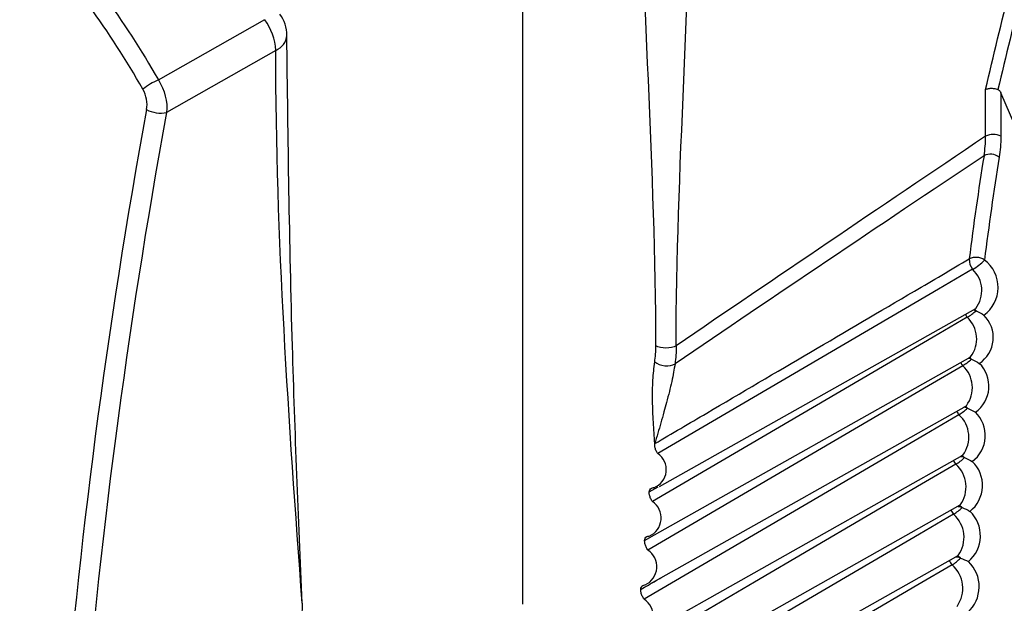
# Model space of a CAD drawing. Header units: millimetres. Extents: x -3.03 to 0.78, y -0.23 to 0.59.
# Tile 132 of 165: x 0.51566 to 0.5293, y 0.35129 to 0.35937. Entities that reach past the tile are written whole.
import ezdxf

# ---------------------------------------------------------------- set-up
doc = ezdxf.new("R2010")
doc.units = ezdxf.units.MM

msp = doc.modelspace()

# ---------------------------------------------------------------- linework, layer by layer
at = {"color": 7, "linetype": 'Continuous', "lineweight": 25}
for p, q in [((0.522632, 0.351279), (0.522632, 0.361379)), ((0.517586, 0.358534), (0.519057, 0.359368)), ((0.51921, 0.358943), (0.517699, 0.358085)), ((0.529039, 0.357754), (0.529039, 0.358401)), ((0.529249, 0.358356), (0.529249, 0.357753)), ((0.524525, 0.352906), (0.528902, 0.355371)), ((0.524455, 0.352237), (0.528832, 0.354702)), ((0.524396, 0.351561), (0.528772, 0.354025)), ((0.524348, 0.350877), (0.528724, 0.353341)), ((0.524382, 0.352833), (0.524504, 0.352903)), ((0.524307, 0.350185), (0.528686, 0.352651)), ((0.524317, 0.352161), (0.524452, 0.352239)), ((0.524155, 0.349416), (0.528659, 0.351953))]:
    msp.add_line(p, q, dxfattribs=at)
at = {"color": 7, "linetype": 'Continuous', "lineweight": 25, "flags": 128}
for points in [[(0.528936, 0.350078), (0.52956, 0.350621), (0.530033, 0.351364), (0.53034, 0.352285), (0.530473, 0.353353), (0.530425, 0.354533), (0.5302, 0.355788), (0.529803, 0.357076), (0.529249, 0.358356)], [(0.528859, 0.355913), (0.528386, 0.355636), (0.52607, 0.354281), (0.524499, 0.353362)], [(0.528866, 0.355351), (0.528886, 0.355346), (0.528906, 0.355338)], [(0.528785, 0.355249), (0.528311, 0.354972), (0.525996, 0.353617), (0.524426, 0.352698)], [(0.528721, 0.354578), (0.528248, 0.354301), (0.525933, 0.352946), (0.524363, 0.352027)], [(0.528668, 0.3539), (0.528195, 0.353623), (0.525881, 0.352267), (0.524311, 0.351348)], [(0.528626, 0.353215), (0.528153, 0.352938), (0.525839, 0.351582), (0.524269, 0.350662)], [(0.528595, 0.352523), (0.528122, 0.352245), (0.525808, 0.350889), (0.524212, 0.349954)], [(0.528574, 0.351823), (0.528101, 0.351546), (0.525788, 0.35019), (0.523994, 0.349138)]]:
    msp.add_lwpolyline(points, dxfattribs=at)
at = {"color": 7, "linetype": 'Continuous', "lineweight": 25}
for centre, radius, start, end in [((0.518435, 0.358903), 0.0007762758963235, 2.921991, 36.741826), ((0.518863, 0.35915), 0.0005000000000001, 0, 36.10012), ((0.517873, 0.357815), 0.0007740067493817, 111.70786, 130.375347), ((0.517613, 0.358469), 0.0003941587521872, 240.960097, 282.514028), ((0.529143, 0.357548), 0.0002311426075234, 62.656484, 116.766219), ((0.565542, 0.351533), 0.037007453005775, 170.744995, 172.97889), ((0.529105, 0.357303), 0.0002023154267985, 53.083992, 116.121337), ((0.565643, 0.351531), 0.0368964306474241, 170.744995, 172.97889), ((0.528904, 0.355871), 0.000207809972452, 55.137994, 116.406811), ((0.529028, 0.356048), 0.0002165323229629, 177.615525, 218.596953), ((0.528481, 0.356564), 0.0007533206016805, 300.108437, 316.010288), ((0.528739, 0.355663), 0.0004729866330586, 305.60913, 53.075559), ((0.52838, 0.355928), 0.0007902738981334, 300.777299, 311.678288), ((0.528715, 0.35497), 0.0004294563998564, 303.129809, 45.895558), ((0.528346, 0.355207), 0.0007315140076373, 300.842501, 312.62038), ((0.528763, 0.354487), 0.0001977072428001, 66.754312, 80.559108), ((0.528646, 0.354295), 0.0004386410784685, 304.913556, 46.026448), ((0.528319, 0.354485), 0.000681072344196, 300.908012, 313.559585), ((0.528711, 0.353806), 0.0002006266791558, 67.573743, 82.964345), ((0.528586, 0.353612), 0.0004480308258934, 306.66522, 46.153727), ((0.524351, 0.35314), 0.0002667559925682, 290.778757, 56.295151), ((0.528298, 0.353761), 0.0006373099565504, 300.973842, 314.495708), ((0.52867, 0.353117), 0.0002037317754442, 68.403871, 85.387148), ((0.528538, 0.352922), 0.0004576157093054, 308.384408, 46.278909), ((0.524275, 0.352472), 0.0002716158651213, 292.679263, 56.346103), ((0.528286, 0.353036), 0.0005989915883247, 301.039997, 315.428554), ((0.528639, 0.352419), 0.0002093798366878, 69.349843, 87.730624), ((0.528499, 0.352225), 0.0004673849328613, 310.070832, 46.403388), ((0.52421, 0.351797), 0.0002766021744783, 294.552353, 56.38765), ((0.528282, 0.352307), 0.0005651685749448, 301.106484, 316.357937), ((0.528619, 0.351717), 0.0002129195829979, 70.210598, 90.207101), ((0.528472, 0.351521), 0.0004773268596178, 311.724305, 46.528449), ((0.524155, 0.351113), 0.0002817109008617, 296.397102, 56.421846)]:
    msp.add_arc(centre, radius, start, end, dxfattribs=at)
at = {"color": 9, "linetype": 'Continuous', "lineweight": 25}
for centre, radius, start, end in [((0.51912, 0.359169), 0.0002432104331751, 291.679282, 355.667252), ((0.52858, 0.355618), 0.000405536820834, 322.410266, 46.586963), ((0.528992, 0.355407), 0.0002607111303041, 206.627064, 217.290414), ((0.528836, 0.355274), 9.50179792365e-05, 42.549666, 62.676434), ((0.528505, 0.35495), 0.000409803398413, 322.77942, 47.006081), ((0.528927, 0.354738), 0.0002603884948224, 206.13004, 217.873421), ((0.528441, 0.354274), 0.0004140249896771, 323.143033, 47.42466), ((0.528771, 0.354603), 9.64658309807e-05, 42.948808, 65.347588), ((0.528872, 0.354062), 0.0002599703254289, 205.658227, 218.458959), ((0.528388, 0.35359), 0.0004181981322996, 323.500943, 47.842978), ((0.528717, 0.353924), 9.79199963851e-05, 43.350883, 67.943153), ((0.528828, 0.353378), 0.0002593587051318, 205.208709, 219.050164), ((0.528673, 0.353238), 9.93767169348e-05, 43.755657, 70.467961), ((0.528345, 0.3529), 0.0004223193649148, 323.852992, 48.261309), ((0.528794, 0.352688), 0.0002588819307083, 204.790093, 219.638667), ((0.528641, 0.352546), 9.95096364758e-05, 43.967536, 73.121969), ((0.528313, 0.352202), 0.000426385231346, 324.199025, 48.67992), ((0.528771, 0.35199), 0.0002583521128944, 204.39774, 220.22936), ((0.528619, 0.351847), 0.0001009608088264, 44.365914, 75.52991), ((0.528292, 0.351498), 0.0004303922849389, 324.538891, 49.099074)]:
    msp.add_arc(centre, radius, start, end, dxfattribs=at)
at = {"color": 7, "linetype": 'Continuous', "lineweight": 25}
for centre, major_axis, ratio, start_param, end_param in [((0.526661, 0.357833), (-0.00774682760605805, 0.01255695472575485), 0.556893, 3.714553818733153, 5.816752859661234), ((0.570875, 0.373939), (0.03913359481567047, 0.06544861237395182), 0.587343, 2.13852731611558, 2.273642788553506), ((0.571014, 0.373856), (0.03903364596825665, 0.06527536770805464), 0.587369, 2.138551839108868, 2.273667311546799), ((2.64122, 1.528045), (2.143219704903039, 1.19516050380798), 0.015113, 2.962564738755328, 2.974773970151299), ((2.639831, 1.528876), (2.14181108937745, 1.195953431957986), 0.014532, 2.962952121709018, 2.975154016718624)]:
    msp.add_ellipse(centre, major_axis=major_axis, ratio=ratio, start_param=start_param, end_param=end_param, dxfattribs=at)
for points, knots in [([(0.6080534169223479, 0.351525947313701), (0.5923205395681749, 0.3603546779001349), (0.5766185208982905, 0.369202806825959), (0.5455816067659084, 0.3871200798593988), (0.5302480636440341, 0.3961883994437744), (0.5149470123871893, 0.405275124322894)], [0, 0, 0, 0, 0.5, 0.5, 1, 1, 1, 1]), ([(0.602060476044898, 0.3525797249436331), (0.5986472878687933, 0.354542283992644), (0.5952294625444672, 0.3565024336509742), (0.5883964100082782, 0.3604240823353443), (0.5849804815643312, 0.3623852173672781), (0.574737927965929, 0.3682713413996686), (0.5679165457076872, 0.3721990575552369), (0.5542923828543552, 0.3800641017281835), (0.5474896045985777, 0.3840014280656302), (0.5372959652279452, 0.3899128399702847), (0.5338998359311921, 0.3918842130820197), (0.5271087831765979, 0.3958275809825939), (0.5237145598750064, 0.3977999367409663), (0.5203157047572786, 0.3997699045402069)], [0, 0, 0, 0, 0.125, 0.125, 0.2499999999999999, 0.2499999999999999, 0.5, 0.5, 0.75, 0.75, 0.875, 0.875, 1, 1, 1, 1]), ([(0.5098420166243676, 0.3630044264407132), (0.5101703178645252, 0.3630918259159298), (0.5105072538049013, 0.363143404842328), (0.5111971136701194, 0.3631745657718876), (0.5115513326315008, 0.3631534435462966), (0.5122555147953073, 0.363039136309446), (0.5126077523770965, 0.3629463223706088), (0.5133118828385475, 0.3626885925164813), (0.5136667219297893, 0.3625216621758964), (0.5143547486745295, 0.362123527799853), (0.5146892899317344, 0.3618925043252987), (0.5151773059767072, 0.361498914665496), (0.5153376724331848, 0.3613598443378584), (0.5156537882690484, 0.3610657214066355), (0.5158101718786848, 0.3609099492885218), (0.5165691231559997, 0.3601023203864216), (0.51710879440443, 0.3593631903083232), (0.5175864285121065, 0.3585336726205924)], [0, 0, 0, 0, 0.1249999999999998, 0.1249999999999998, 0.2499999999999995, 0.2499999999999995, 0.3749999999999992, 0.3749999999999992, 0.499999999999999, 0.499999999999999, 0.6249999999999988, 0.6249999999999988, 0.6874999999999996, 0.6874999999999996, 0.7500000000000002, 0.7500000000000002, 1, 1, 1, 1]), ([(0.5173713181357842, 0.3584042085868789), (0.5169059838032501, 0.3592183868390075), (0.5163793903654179, 0.3599440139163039), (0.5156375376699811, 0.3607367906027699), (0.5154846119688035, 0.3608896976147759), (0.5151753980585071, 0.3611783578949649), (0.5150184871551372, 0.3613148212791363), (0.5145408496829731, 0.3617009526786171), (0.5142132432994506, 0.3619274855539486), (0.5135391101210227, 0.3623175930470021), (0.5131912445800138, 0.362480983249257), (0.5125008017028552, 0.3627327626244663), (0.5121553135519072, 0.3628231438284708), (0.5114644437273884, 0.3629337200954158), (0.511116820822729, 0.3629535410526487), (0.5104397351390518, 0.3629210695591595), (0.5101089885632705, 0.3628694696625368), (0.5097866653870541, 0.3627827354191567)], [0, 0, 0, 0, 0.2499999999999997, 0.2499999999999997, 0.3124999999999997, 0.3124999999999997, 0.3749999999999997, 0.3749999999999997, 0.4999999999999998, 0.4999999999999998, 0.6249999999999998, 0.6249999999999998, 0.7499999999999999, 0.7499999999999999, 0.8749999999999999, 0.8749999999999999, 1, 1, 1, 1]), ([(0.519576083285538, 0.3512905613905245), (0.5195258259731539, 0.3524768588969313), (0.5194147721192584, 0.3550982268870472), (0.5193811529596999, 0.3577161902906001), (0.5193627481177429, 0.3591493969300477)], [0, 0, 0, 0, 0.4525490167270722, 1, 1, 1, 1]), ([(0.5292085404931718, 0.3583994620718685), (0.5291934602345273, 0.3584043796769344), (0.5291769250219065, 0.3584081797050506), (0.5291603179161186, 0.3584105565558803), (0.5291437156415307, 0.3584129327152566), (0.5291265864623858, 0.3584139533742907), (0.5291103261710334, 0.3584135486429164), (0.5290939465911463, 0.3584131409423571), (0.5290780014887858, 0.3584112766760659), (0.5290637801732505, 0.3584081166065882), (0.5290560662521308, 0.3584064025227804), (0.5290487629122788, 0.358404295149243), (0.5290420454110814, 0.3584018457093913), (0.5290409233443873, 0.3584014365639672), (0.5290398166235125, 0.3584010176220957), (0.529038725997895, 0.3584005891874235)], [0, 0, 0, 0, 5.03720381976e-05, 5.03720381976e-05, 5.03720381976e-05, 0.000100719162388, 0.000100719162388, 0.000100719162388, 0.0001514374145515, 0.0001514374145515, 0.0001514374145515, 0.0001786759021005, 0.0001786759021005, 0.0001786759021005, 0.0001832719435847, 0.0001832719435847, 0.0001832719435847, 0.0001832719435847]), ([(0.5292085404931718, 0.3583994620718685), (0.5292132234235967, 0.3583979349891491), (0.5292177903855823, 0.358395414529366), (0.52922188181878, 0.358392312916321), (0.5292272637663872, 0.3583882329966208), (0.5292320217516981, 0.358383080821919), (0.5292361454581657, 0.3583776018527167), (0.5292411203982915, 0.3583709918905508), (0.5292453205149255, 0.3583637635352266), (0.5292489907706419, 0.3583563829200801)], [0, 0, 0, 0, 1.56422217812e-05, 1.56422217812e-05, 1.56422217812e-05, 3.62185263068e-05, 3.62185263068e-05, 3.62185263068e-05, 6.09544278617e-05, 6.09544278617e-05, 6.09544278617e-05, 6.09544278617e-05]), ([(0.5244575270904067, 0.3535003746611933), (0.5246971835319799, 0.3536411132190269), (0.5249368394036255, 0.3537818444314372), (0.5251764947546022, 0.3539225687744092), (0.5261351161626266, 0.3544854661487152), (0.5270937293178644, 0.3550482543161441), (0.5280523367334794, 0.3556109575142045), (0.5283055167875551, 0.3557595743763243), (0.5285586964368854, 0.3559081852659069), (0.528811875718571, 0.3560567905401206)], [0, 0, 0, 0, 0.0010154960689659, 0.0010154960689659, 0.0010154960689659, 0.0050774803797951, 0.0050774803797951, 0.0050774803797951, 0.0061503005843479, 0.0061503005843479, 0.0061503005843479, 0.0061503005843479]), ([(0.5244571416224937, 0.3546302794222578), (0.5244618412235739, 0.3546664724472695), (0.5244712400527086, 0.3547388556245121), (0.5244725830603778, 0.3548166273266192), (0.5244732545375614, 0.3548555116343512)], [0, 0, 0, 0, 0.5000198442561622, 1, 1, 1, 1]), ([(0.5247536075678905, 0.3548540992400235), (0.5247199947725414, 0.3548353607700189), (0.5246674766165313, 0.3548214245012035), (0.5245583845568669, 0.354821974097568), (0.524506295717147, 0.3548364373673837), (0.5244732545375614, 0.3548555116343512)], [0, 0, 0, 0, 0.5, 0.5, 1, 1, 1, 1]), ([(0.5244575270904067, 0.3535003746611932), (0.5244506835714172, 0.3535991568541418), (0.5244402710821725, 0.3537494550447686), (0.5244310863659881, 0.3539444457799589), (0.5244257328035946, 0.3541410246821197), (0.5244272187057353, 0.3543733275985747), (0.5244475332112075, 0.3545477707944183), (0.5244571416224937, 0.3546302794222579)], [0, 0, 0, 0, 0.2520952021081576, 0.3835656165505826, 0.5032374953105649, 0.7650398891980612, 1, 1, 1, 1]), ([(0.5244571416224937, 0.3546302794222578), (0.5244900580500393, 0.3546052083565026), (0.5245424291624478, 0.3545838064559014), (0.5246521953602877, 0.3545741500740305), (0.5247048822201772, 0.3545863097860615), (0.5247382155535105, 0.3546055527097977)], [0, 0, 0, 0, 0.5, 0.5, 1, 1, 1, 1]), ([(0.5247382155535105, 0.3546055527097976), (0.5247318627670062, 0.3545664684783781), (0.5247187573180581, 0.3544858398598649), (0.5246920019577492, 0.3543570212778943), (0.5246595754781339, 0.3542179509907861), (0.5246232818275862, 0.3540772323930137), (0.5245834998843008, 0.3539328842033), (0.5245290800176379, 0.3537431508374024), (0.5244858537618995, 0.3535964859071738), (0.5244575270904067, 0.3535003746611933)], [0, 0, 0, 0, 0.1131783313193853, 0.2334806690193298, 0.3611281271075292, 0.4963057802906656, 0.6146729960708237, 0.7474907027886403, 1, 1, 1, 1]), ([(0.5244991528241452, 0.3533622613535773), (0.5244896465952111, 0.3533759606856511), (0.5244812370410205, 0.3533910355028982), (0.524474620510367, 0.3534062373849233), (0.5244680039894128, 0.3534214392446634), (0.5244629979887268, 0.3534371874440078), (0.5244600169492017, 0.3534521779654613), (0.5244570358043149, 0.3534671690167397), (0.5244559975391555, 0.353481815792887), (0.5244569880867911, 0.3534949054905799), (0.5244571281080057, 0.3534967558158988), (0.5244573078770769, 0.3534985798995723), (0.5244575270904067, 0.3535003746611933)], [0, 0, 0, 0, 5.03668632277e-05, 5.03668632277e-05, 5.03668632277e-05, 0.0001007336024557, 0.0001007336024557, 0.0001007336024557, 0.0001511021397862, 0.0001511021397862, 0.0001511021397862, 0.0001581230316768, 0.0001581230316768, 0.0001581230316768, 0.0001581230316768]), ([(0.5244256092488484, 0.3526983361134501), (0.5244159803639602, 0.3527119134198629), (0.5244074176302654, 0.3527269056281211), (0.5244006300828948, 0.352742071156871), (0.5243938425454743, 0.352757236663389), (0.5243886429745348, 0.3527729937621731), (0.5243854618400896, 0.3527880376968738), (0.5243822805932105, 0.3528030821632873), (0.5243810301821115, 0.3528178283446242), (0.5243818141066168, 0.3528310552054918), (0.5243818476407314, 0.3528316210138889), (0.5243818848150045, 0.3528321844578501), (0.5243819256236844, 0.3528327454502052)], [0, 0, 0, 0, 5.03668632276e-05, 5.03668632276e-05, 5.03668632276e-05, 0.0001007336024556, 0.0001007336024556, 0.0001007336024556, 0.0001511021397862, 0.0001511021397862, 0.0001511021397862, 0.0001532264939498, 0.0001532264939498, 0.0001532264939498, 0.0001532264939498]), ([(0.5243819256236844, 0.3528327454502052), (0.5243834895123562, 0.3528440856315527), (0.5243867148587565, 0.3528543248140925), (0.5243913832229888, 0.3528627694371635), (0.5243965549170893, 0.3528721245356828), (0.5244036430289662, 0.3528795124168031), (0.5244120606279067, 0.3528843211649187), (0.5244204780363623, 0.3528891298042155), (0.5244304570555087, 0.3528914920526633), (0.5244411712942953, 0.3528912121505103), (0.5244426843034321, 0.3528911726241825), (0.5244442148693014, 0.3528910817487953), (0.5244457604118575, 0.3528909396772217)], [4.9084115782e-06, 4.9084115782e-06, 4.9084115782e-06, 4.9084115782e-06, 5.03701037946e-05, 5.03701037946e-05, 5.03701037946e-05, 0.0001007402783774, 0.0001007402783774, 0.0001007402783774, 0.0001511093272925, 0.0001511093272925, 0.0001511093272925, 0.0001581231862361, 0.0001581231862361, 0.0001581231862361, 0.0001581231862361]), ([(0.524362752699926, 0.3520268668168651), (0.5243530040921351, 0.3520403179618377), (0.524344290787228, 0.3520552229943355), (0.5243373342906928, 0.352070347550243), (0.5243303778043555, 0.3520854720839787), (0.5243249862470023, 0.3521012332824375), (0.5243216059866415, 0.3521163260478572), (0.5243182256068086, 0.3521314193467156), (0.5243167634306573, 0.3521462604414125), (0.5243173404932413, 0.3521596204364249), (0.524317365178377, 0.3521601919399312), (0.5243173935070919, 0.3521607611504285), (0.5243174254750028, 0.3521613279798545)], [0, 0, 0, 0, 5.03668632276e-05, 5.03668632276e-05, 5.03668632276e-05, 0.0001007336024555, 0.0001007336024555, 0.0001007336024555, 0.0001511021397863, 0.0001511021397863, 0.0001511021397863, 0.00015322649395, 0.00015322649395, 0.00015322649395, 0.00015322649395]), ([(0.5243174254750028, 0.3521613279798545), (0.5243188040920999, 0.3521728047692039), (0.5243218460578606, 0.3521832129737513), (0.5243263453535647, 0.3521918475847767), (0.524331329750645, 0.3522014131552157), (0.5243382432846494, 0.3522090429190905), (0.5243465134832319, 0.352214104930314), (0.5243547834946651, 0.3522191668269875), (0.5243646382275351, 0.3522218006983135), (0.5243752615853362, 0.3522217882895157), (0.5243767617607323, 0.3522217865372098), (0.5243782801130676, 0.3522217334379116), (0.5243798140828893, 0.3522216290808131)], [4.9084115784e-06, 4.9084115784e-06, 4.9084115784e-06, 4.9084115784e-06, 5.03701037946e-05, 5.03701037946e-05, 5.03701037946e-05, 0.0001007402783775, 0.0001007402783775, 0.0001007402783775, 0.0001511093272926, 0.0001511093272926, 0.0001511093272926, 0.0001581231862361, 0.0001581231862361, 0.0001581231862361, 0.0001581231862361]), ([(0.524263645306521, 0.3514825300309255), (0.5243343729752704, 0.3515233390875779), (0.524427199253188, 0.3515768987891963), (0.524520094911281, 0.351630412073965), (0.524542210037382, 0.3516431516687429)], [0, 0, 0, 0, 0.7619358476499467, 1, 1, 1, 1]), ([(0.5243106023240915, 0.3513480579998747), (0.5243007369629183, 0.351361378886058), (0.5242918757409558, 0.351376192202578), (0.5242847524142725, 0.351391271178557), (0.5242776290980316, 0.3514063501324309), (0.5242720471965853, 0.3514221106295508), (0.5242684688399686, 0.3514372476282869), (0.5242648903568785, 0.3514523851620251), (0.524263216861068, 0.3514673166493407), (0.5242635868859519, 0.351480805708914), (0.5242636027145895, 0.351481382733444), (0.524263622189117, 0.3514819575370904), (0.524263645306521, 0.3514825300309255)], [0, 0, 0, 0, 5.03668632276e-05, 5.03668632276e-05, 5.03668632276e-05, 0.0001007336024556, 0.0001007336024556, 0.0001007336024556, 0.0001511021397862, 0.0001511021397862, 0.0001511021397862, 0.00015322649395, 0.00015322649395, 0.00015322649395, 0.00015322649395]), ([(0.524263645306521, 0.3514825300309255), (0.5242648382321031, 0.3514941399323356), (0.5242676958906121, 0.3515047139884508), (0.524272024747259, 0.3515135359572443), (0.5242768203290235, 0.3515233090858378), (0.5242835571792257, 0.351531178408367), (0.5242916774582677, 0.3515364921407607), (0.5242997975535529, 0.3515418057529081), (0.5243095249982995, 0.3515447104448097), (0.5243200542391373, 0.3515449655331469), (0.5243215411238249, 0.3515450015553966), (0.5243230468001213, 0.3515449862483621), (0.5243245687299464, 0.3515449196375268)], [4.9084115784e-06, 4.9084115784e-06, 4.9084115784e-06, 4.9084115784e-06, 5.03701037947e-05, 5.03701037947e-05, 5.03701037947e-05, 0.0001007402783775, 0.0001007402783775, 0.0001007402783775, 0.0001511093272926, 0.0001511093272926, 0.0001511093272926, 0.0001581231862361, 0.0001581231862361, 0.0001581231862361, 0.0001581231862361])]:
    msp.add_open_spline(points, degree=3, knots=knots, dxfattribs=at)
for points in [[(0.5244732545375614, 0.3548555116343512), (0.5244732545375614, 0.3572684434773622), (0.5242647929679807, 0.3598017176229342), (0.5242647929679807, 0.3622146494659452)], [(0.5247536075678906, 0.3548540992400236), (0.5247536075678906, 0.3572670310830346), (0.5249656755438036, 0.359798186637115), (0.5249656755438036, 0.362211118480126)], [(0.529038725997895, 0.3584005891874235), (0.5292515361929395, 0.3593344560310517), (0.529497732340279, 0.360274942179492), (0.5297581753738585, 0.36121727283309)], [(0.5299376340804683, 0.361208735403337), (0.5296746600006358, 0.3602687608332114), (0.5294252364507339, 0.3593307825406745), (0.5292085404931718, 0.3583994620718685)], [(0.519576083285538, 0.3512905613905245), (0.519393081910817, 0.3538073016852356), (0.5192100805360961, 0.3563240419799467), (0.5192100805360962, 0.3589428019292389)], [(0.5175864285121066, 0.3585336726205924), (0.5176722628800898, 0.3583972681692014), (0.5177145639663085, 0.3582262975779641), (0.5176987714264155, 0.3580845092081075)], [(0.5174220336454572, 0.3581246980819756), (0.5174381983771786, 0.3582132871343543), (0.5174197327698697, 0.3583194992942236), (0.5173713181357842, 0.3584042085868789)], [(0.5290161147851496, 0.3574850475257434), (0.5290305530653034, 0.357570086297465), (0.5290381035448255, 0.357660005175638), (0.529038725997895, 0.3577543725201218)], [(0.5292489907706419, 0.357753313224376), (0.5292489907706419, 0.3576522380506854), (0.5292415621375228, 0.3575561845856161), (0.5292267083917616, 0.3574651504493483)], [(0.5289058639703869, 0.3553380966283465), (0.5289448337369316, 0.3553204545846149), (0.5289823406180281, 0.3553011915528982), (0.5290143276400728, 0.3552785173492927)], [(0.5247536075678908, 0.3548540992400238), (0.5247543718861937, 0.3547673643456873), (0.5247492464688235, 0.3546841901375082), (0.5247382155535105, 0.3546055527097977)], [(0.5288415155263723, 0.3546682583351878), (0.528880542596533, 0.3546512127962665), (0.5289181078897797, 0.3546325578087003), (0.5289501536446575, 0.354610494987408)], [(0.5287878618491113, 0.3539910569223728), (0.528826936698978, 0.3539746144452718), (0.528864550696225, 0.3539565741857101), (0.5288966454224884, 0.3539351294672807)], [(0.5287449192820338, 0.3533066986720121), (0.5287840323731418, 0.3532908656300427), (0.5288216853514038, 0.3532734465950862), (0.5288538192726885, 0.3532526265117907)], [(0.5287127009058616, 0.3526153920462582), (0.5287518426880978, 0.352600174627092), (0.528789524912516, 0.3525833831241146), (0.5288216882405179, 0.3525631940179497)], [(0.5286912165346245, 0.3519173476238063), (0.5287303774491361, 0.35190275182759), (0.5287680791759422, 0.3518865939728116), (0.5288002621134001, 0.3518670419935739)], [(0.519576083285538, 0.3512905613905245), (0.519576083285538, 0.3512118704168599), (0.5195712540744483, 0.3511363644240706), (0.5195615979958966, 0.3510640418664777)]]:
    msp.add_open_spline(points, degree=3, dxfattribs=at)

doc.saveas('drawing.dxf')
